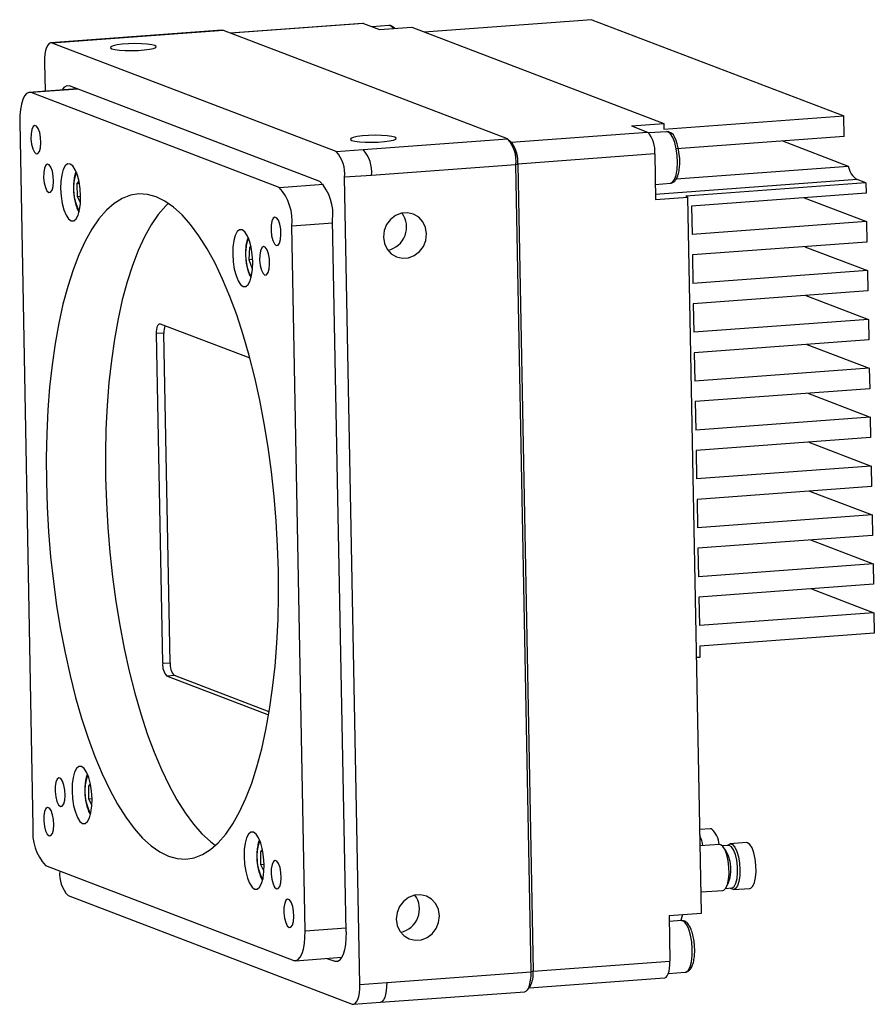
# Model space of a CAD drawing. Header units: millimetres. Extents: x 0 to 15138, y -68 to 226.
# Tile 2 of 4: x 14982 to 15057, y -68 to 18. Entities that reach past the tile are written whole.
import ezdxf

# ---------------------------------------------------------------- set-up
doc = ezdxf.new("R2010")
doc.units = ezdxf.units.MM
doc.layers.add('粗实线', color=7, linetype='Continuous', lineweight=50)

msp = doc.modelspace()

# ---------------------------------------------------------------- linework, layer by layer
at = {"layer": '粗实线', "lineweight": 30}
for p, q in [((15012.035, 17.524), (15000.543, 16.678)), ((15012.128, 17.51), (15000.59, 16.66)), ((15012.128, 17.51), (15012.035, 17.524)), ((15012.128, 17.51), (15013.521, 16.978)), ((15014.338, 17.327), (15012.888, 17.22)), ((15013.521, 16.978), (15016.332, 17.185)), ((15016.332, 17.185), (15038.261, 8.814)), ((15031.994, 17.844), (15017.419, 16.77)), ((15031.994, 17.844), (15053.923, 9.472)), ((14999.828, 16.926), (14987.269, 16.001)), ((14999.938, 16.909), (14987.378, 15.983)), ((14999.938, 16.909), (14999.828, 16.926)), ((15024.651, 7.474), (14999.938, 16.909)), ((14987.269, 16.001), (14984.926, 15.828)), ((14987.378, 15.983), (14985.035, 15.811)), ((15009.748, 6.376), (14985.035, 15.811)), ((14987.269, 16.001), (14987.378, 15.983)), ((14984.376, 14.099), (14984.423, 11.625)), ((15008.346, 3.77), (14986.557, 12.089)), ((14987.23, 11.832), (14983.044, 11.523)), ((14987.314, 11.8), (14983.208, 11.497)), ((15004.789, 3.259), (14983.208, 11.497)), ((15038.27, 8.319), (15053.923, 9.472)), ((15053.956, 7.693), (15053.923, 9.472)), ((14982.22, 8.93), (14983.378, -52.371)), ((15035.449, 8.607), (15038.261, 8.814)), ((15035.449, 8.607), (15036.841, 8.075)), ((15038.261, 8.814), (15038.27, 8.319)), ((15024.974, 7.201), (15036.841, 8.075)), ((15038.495, 8.104), (15036.965, 7.992)), ((15038.515, 8.105), (15038.495, 8.104)), ((15038.618, 8.085), (15038.515, 8.105)), ((15038.689, 8.076), (15038.535, 8.103)), ((15012.092, 6.549), (15024.651, 7.474)), ((15025.064, 7.112), (15024.799, 7.373)), ((15053.956, 7.693), (15039.347, 6.616)), ((15048.568, 7.296), (15054.302, 5.107)), ((15009.748, 6.376), (15012.092, 6.549)), ((15037.465, 6.168), (15025.561, 5.291)), ((15037.465, 6.168), (15037.54, 2.213)), ((15025.385, 5.231), (15012.825, 4.305)), ((15025.561, 5.291), (15025.385, 5.231)), ((15026.711, -64.969), (15025.385, 5.231)), ((15025.561, 5.291), (15026.887, -64.908)), ((15012.825, 4.305), (15010.482, 4.133)), ((15039.346, 4.005), (15054.302, 5.107)), ((14987.234, 3.592), (14987.382, 3.785)), ((14987.417, 3.606), (14987.234, 3.592)), ((14987.255, 2.451), (14987.234, 3.592)), ((15004.789, 3.259), (15008.639, 3.542)), ((15011.808, -66.067), (15010.482, 4.133)), ((15037.515, 3.52), (15038.825, 3.617)), ((15055.064, 3.932), (15037.531, 2.641)), ((15055.83, 3.64), (15040.177, 2.487)), ((15055.83, 3.64), (15055.064, 3.932)), ((15055.83, 3.64), (15055.847, 2.75)), ((15055.847, 2.75), (15040.663, 1.632)), ((14987.526, 2.471), (14987.255, 2.451)), ((14987.514, 1.944), (14987.255, 2.451)), ((15037.54, 2.213), (15040.351, 2.42)), ((15040.177, 2.487), (15040.351, 2.42)), ((15041.528, -59.869), (15040.351, 2.42)), ((15050.459, 2.353), (15055.893, 0.278)), ((15040.663, 1.632), (15040.71, -0.84)), ((15009.451, 0.156), (15005.889, -0.106)), ((15010.616, -61.489), (15009.446, 0.405)), ((15055.893, 0.278), (15040.71, -0.84)), ((15055.893, 0.278), (15055.927, -1.501)), ((15007.047, -61.407), (15005.889, -0.106)), ((15055.927, -1.501), (15040.743, -2.62)), ((15002.184, -3.034), (15002.246, -1.949)), ((15002.246, -1.949), (15002.342, -1.895)), ((15002.351, -1.941), (15002.246, -1.949)), ((15050.539, -1.898), (15055.974, -3.973)), ((15002.485, -3.012), (15002.184, -3.034)), ((15002.475, -3.848), (15002.184, -3.034)), ((15040.743, -2.62), (15040.79, -5.092)), ((15055.974, -3.973), (15040.79, -5.092)), ((15055.974, -3.973), (15056.007, -5.753)), ((15056.007, -5.753), (15040.823, -6.871)), ((15050.619, -6.15), (15056.054, -8.225)), ((15040.823, -6.871), (15040.87, -9.343)), ((15056.054, -8.225), (15040.87, -9.343)), ((15056.054, -8.225), (15056.088, -10.004)), ((14994.769, -9.415), (14994.123, -9.463)), ((14994.452, -8.607), (15002.243, -11.581)), ((14995.311, -38.088), (14994.769, -9.415)), ((14994.664, -38.136), (14994.123, -9.463)), ((15056.088, -10.004), (15040.904, -11.123)), ((15040.904, -11.123), (15040.95, -13.595)), ((15050.7, -10.401), (15056.134, -12.476)), ((15056.134, -12.476), (15040.95, -13.595)), ((15056.134, -12.476), (15056.168, -14.256)), ((15056.168, -14.256), (15040.984, -15.374)), ((15040.984, -15.374), (15041.031, -17.846)), ((15050.78, -14.653), (15056.215, -16.728)), ((15056.215, -16.728), (15041.031, -17.846)), ((15056.215, -16.728), (15056.248, -18.507)), ((15056.248, -18.507), (15041.064, -19.626)), ((15041.064, -19.626), (15041.111, -22.098)), ((15050.86, -18.904), (15056.295, -20.979)), ((15056.295, -20.979), (15041.111, -22.098)), ((15056.295, -20.979), (15056.329, -22.759)), ((15056.329, -22.759), (15041.145, -23.877)), ((15041.145, -23.877), (15041.191, -26.349)), ((15050.941, -23.156), (15056.375, -25.231)), ((15056.375, -25.231), (15041.191, -26.349)), ((15056.375, -25.231), (15056.409, -27.01)), ((15056.409, -27.01), (15041.225, -28.129)), ((15041.225, -28.129), (15041.272, -30.601)), ((15051.021, -27.407), (15056.456, -29.482)), ((15056.456, -29.482), (15041.272, -30.601)), ((15056.456, -29.482), (15056.489, -31.262)), ((15056.489, -31.262), (15041.305, -32.38)), ((15051.101, -31.659), (15056.536, -33.734)), ((15041.305, -32.38), (15041.352, -34.852)), ((15056.536, -33.734), (15041.352, -34.852)), ((15056.536, -33.734), (15056.57, -35.513)), ((15056.57, -35.513), (15041.386, -36.632)), ((15041.386, -36.632), (15041.404, -37.621)), ((15041.404, -37.621), (15041.108, -37.643)), ((14994.664, -38.136), (14995.311, -38.088)), ((14995.678, -39.21), (14995.031, -39.257)), ((15003.883, -42.636), (14995.031, -39.257)), ((15003.929, -42.36), (14995.678, -39.21)), ((14988.224, -48.81), (14988.372, -48.617)), ((14988.406, -48.796), (14988.224, -48.81)), ((14988.245, -49.952), (14988.224, -48.81)), ((14988.516, -49.932), (14988.245, -49.952)), ((14988.504, -50.459), (14988.245, -49.952)), ((15042.304, -52.526), (15041.391, -52.593)), ((15042.414, -52.543), (15042.304, -52.526)), ((15041.461, -54.015), (15041.413, -53.791)), ((15043.094, -53.895), (15041.418, -54.018)), ((15043.203, -53.912), (15043.094, -53.895)), ((15045.437, -53.722), (15044.031, -53.826)), ((15045.547, -53.739), (15045.437, -53.722)), ((15003.191, -54.524), (15003.339, -54.331)), ((15003.374, -54.51), (15003.191, -54.524)), ((15003.212, -55.666), (15003.191, -54.524)), ((15043.901, -53.986), (15043.364, -54.025)), ((15003.483, -55.646), (15003.212, -55.666)), ((15003.471, -56.173), (15003.212, -55.666)), ((14984.478, -55.736), (15006.059, -63.975)), ((15041.493, -58.023), (15043.388, -57.884)), ((15043.636, -57.715), (15044.173, -57.676)), ((15044.325, -57.815), (15045.731, -57.711)), ((14986.436, -58.344), (15011.149, -67.778)), ((15038.716, -60.076), (15041.528, -59.869)), ((15038.716, -60.076), (15038.791, -64.031)), ((15039.791, -60.513), (15038.726, -60.591)), ((15007.047, -61.407), (15010.609, -61.145)), ((15006.223, -64), (15010.242, -63.704)), ((15008.954, -63.799), (15009.627, -64.056)), ((15009.627, -64.056), (15009.951, -64.032)), ((15026.887, -64.908), (15038.791, -64.031)), ((15014.151, -65.894), (15026.711, -64.969)), ((15026.887, -64.908), (15026.711, -64.969)), ((15038.656, -65.109), (15040.121, -65.001)), ((15011.808, -66.067), (15014.151, -65.894)), ((15026.53, -66.37), (15038.324, -65.501)), ((15013.602, -67.623), (15026.162, -66.697)), ((15026.399, -66.543), (15026.623, -66.246)), ((15011.259, -67.795), (15013.602, -67.623))]:
    msp.add_line(p, q, dxfattribs=at)
at = {"layer": '粗实线', "lineweight": 30, "flags": 128}
for points in [[(14985.035, 15.811), (14984.9, 15.825), (14984.772, 15.762), (14984.655, 15.625), (14984.554, 15.419), (14984.473, 15.153), (14984.415, 14.836), (14984.383, 14.48), (14984.376, 14.099)], [(14993.979, 15.598), (14993.707, 15.667), (14993.305, 15.72), (14992.806, 15.751), (14992.25, 15.759), (14991.682, 15.742), (14991.149, 15.703), (14990.693, 15.644), (14990.351, 15.57), (14990.151, 15.487), (14990.11, 15.402), (14990.23, 15.322), (14990.502, 15.252), (14990.904, 15.2), (14991.403, 15.168), (14991.959, 15.161), (14992.527, 15.177), (14993.061, 15.216), (14993.517, 15.275), (14993.858, 15.349), (14994.058, 15.432), (14994.099, 15.517), (14993.979, 15.598)], [(14985.943, 11.737), (14985.986, 11.81), (14986.162, 12.015), (14986.354, 12.109), (14986.557, 12.089)], [(14983.208, 11.497), (14983.006, 11.518), (14982.813, 11.424), (14982.638, 11.219), (14982.486, 10.911), (14982.365, 10.511), (14982.278, 10.035), (14982.229, 9.501), (14982.22, 8.93)], [(14983.655, 6.174), (14983.81, 6.197), (14983.942, 6.384), (14984.031, 6.71), (14984.067, 7.13), (14984.043, 7.588), (14983.964, 8.022), (14983.84, 8.373), (14983.688, 8.594), (14983.528, 8.655), (14983.382, 8.548), (14983.27, 8.287), (14983.206, 7.908), (14983.2, 7.461), (14983.252, 7.007), (14983.355, 6.608), (14983.496, 6.317), (14983.655, 6.174)], [(15014.864, 7.625), (15014.591, 7.694), (15014.19, 7.747), (15013.69, 7.778), (15013.134, 7.786), (15012.567, 7.769), (15012.033, 7.73), (15011.577, 7.671), (15011.235, 7.597), (15011.036, 7.514), (15010.994, 7.429), (15011.114, 7.349), (15011.386, 7.279), (15011.788, 7.227), (15012.287, 7.195), (15012.843, 7.188), (15013.411, 7.204), (15013.945, 7.243), (15014.401, 7.302), (15014.743, 7.376), (15014.942, 7.459), (15014.984, 7.544), (15014.864, 7.625)], [(15038.825, 3.617), (15039.01, 3.701), (15039.187, 3.946), (15039.324, 4.333), (15039.412, 4.834), (15039.444, 5.41), (15039.418, 6.02), (15039.336, 6.619), (15039.204, 7.16), (15039.031, 7.606), (15038.831, 7.922), (15038.618, 8.085)], [(14984.755, 2.809), (14984.91, 2.832), (14985.042, 3.02), (14985.131, 3.345), (14985.167, 3.765), (14985.144, 4.223), (14985.065, 4.657), (14984.941, 5.008), (14984.788, 5.229), (14984.629, 5.29), (14984.483, 5.183), (14984.37, 4.922), (14984.307, 4.543), (14984.3, 4.096), (14984.352, 3.643), (14984.456, 3.243), (14984.596, 2.952), (14984.755, 2.809)], [(14986.702, 0.348), (14986.925, 0.346), (14987.131, 0.513), (14987.303, 0.837), (14987.432, 1.296), (14987.508, 1.859), (14987.525, 2.487), (14987.484, 3.138), (14987.385, 3.768), (14987.237, 4.333), (14987.05, 4.794), (14986.835, 5.121), (14986.608, 5.291), (14986.385, 5.293), (14986.18, 5.126), (14986.007, 4.802), (14985.878, 4.343), (14985.803, 3.78), (14985.785, 3.152), (14985.827, 2.501), (14985.925, 1.871), (14986.073, 1.307), (14986.26, 0.845), (14986.475, 0.518), (14986.702, 0.348)], [(14995.175, -54.912), (14995.928, -55.119), (14996.674, -55.166), (14997.408, -55.05), (14998.127, -54.774), (14998.826, -54.337), (14999.501, -53.744), (15000.15, -52.997), (15000.767, -52.1), (15001.351, -51.059), (15001.896, -49.878), (15002.402, -48.566), (15002.863, -47.129), (15003.279, -45.575), (15003.646, -43.912), (15003.963, -42.151), (15004.228, -40.301), (15004.439, -38.372), (15004.595, -36.376), (15004.696, -34.323), (15004.74, -32.224), (15004.728, -30.092), (15004.659, -27.939), (15004.534, -25.776), (15004.354, -23.615), (15004.12, -21.469), (15003.832, -19.35), (15003.493, -17.27), (15003.105, -15.239), (15002.669, -13.271), (15002.188, -11.374), (15001.665, -9.561), (15001.102, -7.841), (15000.504, -6.224), (14999.872, -4.719), (14999.212, -3.334), (14998.525, -2.077), (14997.817, -0.956), (14997.091, 0.025), (14996.352, 0.858), (14995.602, 1.54), (14994.848, 2.066), (14994.092, 2.434), (14993.339, 2.642), (14992.594, 2.689), (14991.859, 2.573), (14991.141, 2.296), (14990.442, 1.86), (14989.766, 1.267), (14989.118, 0.52), (14988.5, -0.377), (14987.917, -1.418), (14987.371, -2.599), (14986.866, -3.911), (14986.404, -5.348), (14985.988, -6.902), (14985.621, -8.565), (14985.304, -10.326), (14985.039, -12.176), (14984.828, -14.105), (14984.672, -16.101), (14984.572, -18.154), (14984.527, -20.253), (14984.54, -22.385), (14984.608, -24.538), (14984.733, -26.701), (14984.913, -28.862), (14985.148, -31.008), (14985.435, -33.127), (14985.774, -35.207), (14986.163, -37.238), (14986.599, -39.207), (14987.08, -41.103), (14987.603, -42.916), (14988.165, -44.636), (14988.764, -46.253), (14989.395, -47.758), (14990.056, -49.143), (14990.742, -50.4), (14991.45, -51.522), (14992.176, -52.502), (14992.916, -53.335), (14993.665, -54.017), (14994.419, -54.543), (14995.175, -54.912)], [(14995.154, 1.872), (14994.921, 1.647), (14994.273, 0.9), (14993.655, 0.003), (14993.072, -1.039), (14992.526, -2.219), (14992.021, -3.531), (14991.559, -4.969), (14991.143, -6.523), (14990.776, -8.185), (14990.459, -9.946), (14990.195, -11.796), (14989.983, -13.725), (14989.827, -15.721), (14989.727, -17.775), (14989.682, -19.873), (14989.695, -22.005), (14989.763, -24.159), (14989.888, -26.322), (14990.068, -28.482), (14990.303, -30.628), (14990.59, -32.747), (14990.929, -34.828), (14991.318, -36.858), (14991.754, -38.827), (14992.235, -40.723), (14992.758, -42.536), (14993.32, -44.256), (14993.919, -45.874), (14994.55, -47.379), (14995.211, -48.763), (14995.897, -50.02), (14996.605, -51.142), (14997.331, -52.122), (14998.071, -52.955), (14998.82, -53.637), (14999.268, -53.969)], [(15013.865, -1.064), (15013.951, -1.615), (15014.183, -2.111), (15014.54, -2.51), (15014.995, -2.782), (15015.51, -2.902), (15016.043, -2.863), (15016.552, -2.667), (15016.995, -2.329), (15017.337, -1.878), (15017.549, -1.35), (15017.614, -0.787), (15017.528, -0.236), (15017.296, 0.26), (15016.939, 0.659), (15016.484, 0.931), (15015.969, 1.052), (15015.436, 1.012), (15014.927, 0.816), (15014.484, 0.479), (15014.142, 0.028), (15013.93, -0.501), (15013.865, -1.064)], [(15004.539, -1.799), (15004.694, -1.776), (15004.826, -1.589), (15004.915, -1.263), (15004.951, -0.843), (15004.928, -0.385), (15004.849, 0.049), (15004.725, 0.4), (15004.572, 0.621), (15004.413, 0.682), (15004.267, 0.575), (15004.154, 0.314), (15004.091, -0.065), (15004.084, -0.512), (15004.136, -0.966), (15004.24, -1.365), (15004.38, -1.656), (15004.539, -1.799)], [(15001.669, -5.366), (15001.893, -5.368), (15002.098, -5.201), (15002.271, -4.877), (15002.399, -4.418), (15002.475, -3.855), (15002.492, -3.227), (15002.451, -2.576), (15002.352, -1.946), (15002.204, -1.381), (15002.017, -0.92), (15001.802, -0.593), (15001.576, -0.423), (15001.352, -0.421), (15001.147, -0.588), (15000.974, -0.912), (15000.845, -1.371), (15000.77, -1.934), (15000.752, -2.562), (15000.794, -3.213), (15000.892, -3.843), (15001.04, -4.407), (15001.228, -4.869), (15001.442, -5.196), (15001.669, -5.366)], [(15003.551, -4.367), (15003.706, -4.343), (15003.838, -4.156), (15003.927, -3.83), (15003.963, -3.41), (15003.939, -2.952), (15003.86, -2.519), (15003.736, -2.168), (15003.584, -1.947), (15003.424, -1.885), (15003.278, -1.993), (15003.166, -2.254), (15003.102, -2.633), (15003.096, -3.08), (15003.148, -3.533), (15003.251, -3.932), (15003.392, -4.223), (15003.551, -4.367)], [(14994.123, -9.463), (14994.126, -9.272), (14994.142, -9.094), (14994.171, -8.936), (14994.211, -8.802), (14994.262, -8.7), (14994.32, -8.631), (14994.385, -8.6), (14994.452, -8.607)], [(14987.692, -52.055), (14987.915, -52.056), (14988.121, -51.889), (14988.293, -51.565), (14988.422, -51.106), (14988.498, -50.543), (14988.515, -49.915), (14988.474, -49.264), (14988.375, -48.635), (14988.227, -48.07), (14988.04, -47.608), (14987.825, -47.281), (14987.598, -47.111), (14987.375, -47.109), (14987.17, -47.276), (14986.997, -47.6), (14986.868, -48.059), (14986.792, -48.622), (14986.775, -49.251), (14986.817, -49.902), (14986.915, -50.531), (14987.063, -51.096), (14987.25, -51.557), (14987.465, -51.884), (14987.692, -52.055)], [(14985.763, -50.582), (14985.919, -50.559), (14986.05, -50.371), (14986.14, -50.046), (14986.175, -49.626), (14986.152, -49.168), (14986.073, -48.734), (14985.949, -48.383), (14985.797, -48.162), (14985.637, -48.101), (14985.491, -48.208), (14985.379, -48.469), (14985.315, -48.848), (14985.309, -49.295), (14985.361, -49.748), (14985.464, -50.148), (14985.605, -50.439), (14985.763, -50.582)], [(14984.775, -53.15), (14984.931, -53.126), (14985.062, -52.939), (14985.152, -52.613), (14985.187, -52.193), (14985.164, -51.735), (14985.085, -51.302), (14984.961, -50.95), (14984.809, -50.729), (14984.649, -50.668), (14984.503, -50.776), (14984.391, -51.036), (14984.327, -51.416), (14984.321, -51.862), (14984.373, -52.316), (14984.476, -52.715), (14984.616, -53.006), (14984.775, -53.15)], [(15002.659, -57.769), (15002.882, -57.77), (15003.088, -57.603), (15003.26, -57.279), (15003.389, -56.82), (15003.465, -56.257), (15003.482, -55.629), (15003.441, -54.978), (15003.342, -54.349), (15003.194, -53.784), (15003.007, -53.322), (15002.792, -52.995), (15002.565, -52.825), (15002.342, -52.823), (15002.137, -52.99), (15001.964, -53.314), (15001.835, -53.773), (15001.76, -54.336), (15001.742, -54.965), (15001.784, -55.616), (15001.882, -56.245), (15002.03, -56.81), (15002.217, -57.271), (15002.432, -57.598), (15002.659, -57.769)], [(15043.388, -57.884), (15043.473, -57.862), (15043.648, -57.697), (15043.791, -57.385), (15043.889, -56.953), (15043.935, -56.434), (15043.924, -55.871), (15043.858, -55.31), (15043.742, -54.795), (15043.586, -54.369), (15043.401, -54.067), (15043.203, -53.912)], [(15043.783, -53.994), (15043.855, -53.911), (15044.042, -53.825), (15044.24, -53.901), (15044.433, -54.132), (15044.606, -54.5), (15044.743, -54.975), (15044.835, -55.518), (15044.874, -56.086)], [(15045.731, -57.711), (15045.816, -57.689), (15045.992, -57.524), (15046.134, -57.213), (15046.233, -56.78), (15046.278, -56.261), (15046.268, -55.698), (15046.202, -55.137), (15046.086, -54.623), (15045.929, -54.197), (15045.744, -53.894), (15045.547, -53.739)], [(15044.173, -57.676), (15044.214, -57.669), (15044.389, -57.538), (15044.533, -57.255), (15044.633, -56.846), (15044.679, -56.346), (15044.669, -55.801), (15044.603, -55.258), (15044.486, -54.767), (15044.329, -54.369), (15044.147, -54.102), (15043.955, -53.988), (15043.901, -53.986)], [(15004.559, -57.758), (15004.715, -57.734), (15004.846, -57.547), (15004.936, -57.222), (15004.971, -56.801), (15004.948, -56.343), (15004.869, -55.91), (15004.745, -55.559), (15004.593, -55.338), (15004.433, -55.277), (15004.287, -55.384), (15004.175, -55.645), (15004.111, -56.024), (15004.105, -56.471), (15004.157, -56.924), (15004.26, -57.323), (15004.4, -57.614), (15004.559, -57.758)], [(15044.874, -56.086), (15044.856, -56.632), (15044.784, -57.113), (15044.662, -57.489), (15044.501, -57.729), (15044.314, -57.815), (15044.116, -57.74), (15044.055, -57.684)], [(15005.659, -61.123), (15005.815, -61.099), (15005.946, -60.912), (15006.036, -60.586), (15006.071, -60.166), (15006.048, -59.708), (15005.969, -59.275), (15005.845, -58.923), (15005.693, -58.702), (15005.533, -58.641), (15005.387, -58.749), (15005.275, -59.009), (15005.211, -59.389), (15005.205, -59.835), (15005.257, -60.289), (15005.36, -60.688), (15005.501, -60.979), (15005.659, -61.123)], [(15014.986, -60.387), (15015.072, -60.938), (15015.303, -61.434), (15015.661, -61.834), (15016.116, -62.105), (15016.63, -62.226), (15017.164, -62.186), (15017.673, -61.99), (15018.116, -61.653), (15018.457, -61.202), (15018.669, -60.673), (15018.735, -60.111), (15018.648, -59.559), (15018.417, -59.064), (15018.06, -58.664), (15017.605, -58.393), (15017.09, -58.272), (15016.557, -58.311), (15016.048, -58.507), (15015.604, -58.845), (15015.263, -59.296), (15015.051, -59.824), (15014.986, -60.387)], [(15039.912, -59.988), (15039.866, -60.097), (15039.751, -60.474)], [(15040.121, -65.001), (15040.184, -64.989), (15040.378, -64.841), (15040.541, -64.539), (15040.66, -64.105), (15040.727, -63.57), (15040.737, -62.976), (15040.689, -62.365), (15040.587, -61.783), (15040.438, -61.274), (15040.253, -60.874), (15040.046, -60.614), (15039.833, -60.513), (15039.791, -60.513)], [(15006.059, -63.975), (15006.262, -63.995), (15006.454, -63.901), (15006.63, -63.696), (15006.781, -63.388), (15006.902, -62.988), (15006.989, -62.512), (15007.038, -61.978), (15007.047, -61.407)], [(15010.616, -61.489), (15010.607, -62.06), (15010.558, -62.593), (15010.471, -63.069), (15010.349, -63.469), (15010.198, -63.778), (15010.023, -63.983), (15009.83, -64.077), (15009.627, -64.056)], [(15038.324, -65.501), (15038.346, -65.498), (15038.455, -65.445), (15038.554, -65.328), (15038.64, -65.153), (15038.709, -64.927), (15038.758, -64.657), (15038.786, -64.355), (15038.791, -64.031)], [(15026.162, -66.697), (15026.187, -66.694), (15026.316, -66.632), (15026.432, -66.495), (15026.533, -66.289), (15026.614, -66.022), (15026.672, -65.705), (15026.705, -65.349), (15026.711, -64.969)], [(15014.151, -65.894), (15014.145, -66.275), (15014.112, -66.63), (15014.055, -66.948), (15013.974, -67.214), (15013.873, -67.42), (15013.756, -67.557), (15013.627, -67.619), (15013.602, -67.623)], [(15011.149, -67.778), (15011.284, -67.792), (15011.413, -67.729), (15011.53, -67.593), (15011.63, -67.387), (15011.711, -67.12), (15011.769, -66.803), (15011.802, -66.447), (15011.808, -66.067)]]:
    msp.add_lwpolyline(points, dxfattribs=at)
at = {"layer": '粗实线', "lineweight": 30}
for centre, radius, start, end in [((15014.327, 16.877), 0.45, 25.10367, 88.53319), ((15035.079, 6.443), 2.402, 353.42578, 42.78824), ((15022.577, 5.554), 2.826, 353.42581, 42.78818), ((15022.433, 5.415), 3.13, 357.73464, 32.82873), ((15022.736, 5.498), 2.833, 355.82366, 34.7397), ((15007.674, 4.456), 2.826, 353.42581, 42.78818), ((15010.018, 4.629), 2.826, 353.42581, 42.78818), ((14990.984, 3.139), 4.088, 159.57445, 208.85247), ((15056.113, 5.448), 1.843, 190.66024, 235.32392), ((15005.235, 0.891), 4.239, 353.42574, 42.78827), ((15001.678, 0.379), 4.239, 353.42579, 42.78818), ((15013.812, -0.19), 2.067, 282.28848, 35.92072), ((15005.512, -2.49), 3.647, 158.42278, 190.83837), ((15004.804, -3.009), 2.879, 183.3149, 212.31058), ((14996.624, -9.327), 1.857, 162.24284, 182.70673), ((14996.068, -38.297), 1.413, 173.4257, 222.78829), ((14996.715, -38.25), 1.413, 173.4257, 222.78829), ((14991.974, -49.264), 4.088, 159.57443, 208.85249), ((14987.589, -52.856), 4.239, 173.42578, 222.78817), ((15041.168, -53.971), 1.895, 2.2358, 48.88198), ((15006.941, -54.978), 4.088, 159.57444, 208.85248), ((15037.961, -54.604), 3.744, 9.27424, 23.23395), ((15040.959, -56.057), 3.151, 329.74743, 38.67948), ((14988.461, -56.458), 2.767, 174.74263, 222.96806), ((15014.933, -59.513), 2.067, 282.28847, 35.92073), ((15024.608, -65.152), 2.292, 331.4998, 6.11247)]:
    msp.add_arc(centre, radius, start, end, dxfattribs=at)
for points, knots in [([(15014.863, 17.077), (15014.852, 17.094), (15014.783, 17.193), (15014.615, 17.282), (15014.416, 17.355), (15014.33, 17.324), (15014.326, 17.323)], [0, 0, 0, 0, 0.092581, 0.555167, 0.982565, 1, 1, 1, 1]), ([(15039.623, 5.959), (15039.466, 6.955), (15039.305, 7.977), (15038.705, 8.074), (15038.689, 8.076)], [0, 0, 0, 0, 0.9742801, 1, 1, 1, 1]), ([(15038.837, 3.62), (15038.926, 3.642), (15039.104, 3.686), (15039.298, 3.89), (15039.453, 4.172), (15039.572, 4.574), (15039.64, 5.081), (15039.658, 5.558), (15039.632, 5.852), (15039.623, 5.959)], [0, 0, 0, 0, 0.124151, 0.247588, 0.391713, 0.564585, 0.736669, 0.904364, 1, 1, 1, 1]), ([(14987.115, 4.609), (14987.071, 4.488), (14986.978, 4.235), (14986.91, 3.744), (14986.887, 3.21), (14986.915, 2.853), (14986.929, 2.685)], [0, 0, 0, 0, 0.24348, 0.509483, 0.768266, 1, 1, 1, 1]), ([(14986.929, 2.685), (14986.93, 2.667), (14986.942, 2.464), (14987.012, 2.083), (14987.145, 1.595), (14987.264, 1.27), (14987.357, 1.148), (14987.373, 1.127)], [0, 0, 0, 0, 0.028226, 0.327319, 0.628397, 0.935345, 1, 1, 1, 1]), ([(15002.084, -1.11), (15002.046, -1.208), (15001.957, -1.433), (15001.884, -1.891), (15001.855, -2.435), (15001.877, -2.88), (15001.915, -3.225), (15001.967, -3.564), (15002.07, -3.992), (15002.199, -4.368), (15002.306, -4.529), (15002.341, -4.582)], [0, 0, 0, 0, 0.108975, 0.253162, 0.39313, 0.531231, 0.580215, 0.65221, 0.790513, 0.931052, 1, 1, 1, 1]), ([(14988.105, -47.794), (14988.061, -47.914), (14987.968, -48.167), (14987.9, -48.659), (14987.877, -49.192), (14987.905, -49.549), (14987.919, -49.718)], [0, 0, 0, 0, 0.24348, 0.509483, 0.768266, 1, 1, 1, 1]), ([(14987.919, -49.718), (14987.92, -49.735), (14987.932, -49.938), (14988.002, -50.319), (14988.135, -50.808), (14988.254, -51.132), (14988.346, -51.254), (14988.363, -51.275)], [0, 0, 0, 0, 0.028227, 0.32732, 0.628397, 0.935344, 1, 1, 1, 1]), ([(15003.072, -53.508), (15003.028, -53.628), (15002.935, -53.881), (15002.867, -54.373), (15002.844, -54.906), (15002.872, -55.263), (15002.886, -55.432)], [0, 0, 0, 0, 0.24348, 0.509483, 0.768266, 1, 1, 1, 1]), ([(15002.886, -55.432), (15002.887, -55.449), (15002.899, -55.652), (15002.969, -56.033), (15003.102, -56.522), (15003.221, -56.846), (15003.314, -56.968), (15003.33, -56.989)], [0, 0, 0, 0, 0.028227, 0.32732, 0.628398, 0.935345, 1, 1, 1, 1]), ([(15040.92, -62.662), (15040.911, -62.537), (15040.887, -62.226), (15040.79, -61.753), (15040.643, -61.282), (15040.456, -60.907), (15040.244, -60.66), (15040.011, -60.515), (15039.855, -60.524), (15039.792, -60.527)], [0, 0, 0, 0, 0.112553, 0.280582, 0.450306, 0.624506, 0.785934, 0.914425, 1, 1, 1, 1]), ([(15040.123, -64.988), (15040.147, -64.99), (15040.262, -64.999), (15040.45, -64.88), (15040.634, -64.673), (15040.781, -64.359), (15040.89, -63.929), (15040.944, -63.405), (15040.952, -62.968), (15040.927, -62.722), (15040.92, -62.662)], [0, 0, 0, 0, 0.032649, 0.157923, 0.283209, 0.434471, 0.60941, 0.779382, 0.945711, 1, 1, 1, 1])]:
    msp.add_open_spline(points, degree=3, knots=knots, dxfattribs=at)

doc.saveas('drawing.dxf')
